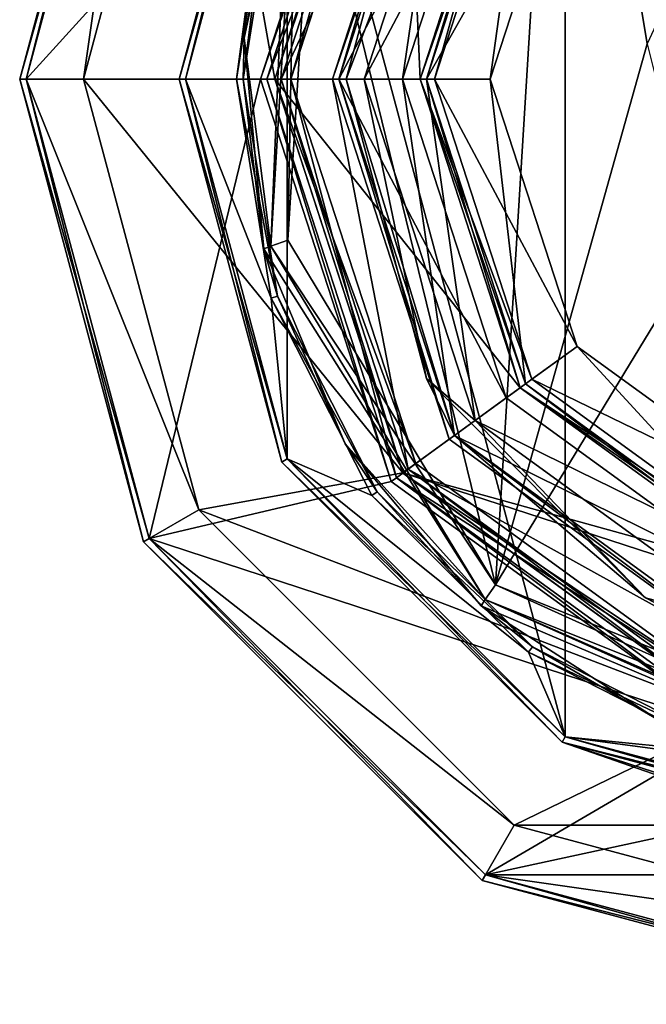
# Model space of a CAD drawing. Header units: millimetres. Extents: x -78 to 78, y -78 to 349.
# Tile 42 of 54: x -29 to -9, y 291 to 322. Entities that reach past the tile are written whole.
import ezdxf

# ---------------------------------------------------------------- set-up
doc = ezdxf.new("R2010")
doc.units = ezdxf.units.MM
doc.header["$LTSCALE"] = 65.185185
for name, color, linetype in [('105', 7, 'CONTINUOUS'), ('106', 7, 'CONTINUOUS'), ('107', 7, 'CONTINUOUS'), ('108', 7, 'CONTINUOUS'), ('109', 7, 'CONTINUOUS'), ('110', 7, 'CONTINUOUS'), ('111', 7, 'CONTINUOUS'), ('112', 7, 'CONTINUOUS'), ('113', 7, 'CONTINUOUS'), ('114', 7, 'CONTINUOUS'), ('115', 7, 'CONTINUOUS'), ('116', 7, 'CONTINUOUS'), ('117', 7, 'CONTINUOUS'), ('118', 7, 'CONTINUOUS'), ('119', 7, 'CONTINUOUS'), ('120', 7, 'CONTINUOUS'), ('121', 7, 'CONTINUOUS'), ('122', 7, 'CONTINUOUS'), ('123', 7, 'CONTINUOUS'), ('124', 7, 'CONTINUOUS'), ('125', 7, 'CONTINUOUS'), ('126', 7, 'CONTINUOUS'), ('127', 7, 'CONTINUOUS'), ('128', 7, 'CONTINUOUS'), ('129', 7, 'CONTINUOUS'), ('130', 7, 'CONTINUOUS'), ('131', 7, 'CONTINUOUS'), ('132', 7, 'CONTINUOUS'), ('133', 7, 'CONTINUOUS'), ('134', 7, 'CONTINUOUS'), ('135', 7, 'CONTINUOUS'), ('136', 7, 'CONTINUOUS'), ('137', 7, 'CONTINUOUS'), ('138', 7, 'CONTINUOUS'), ('139', 7, 'CONTINUOUS'), ('140', 7, 'CONTINUOUS'), ('141', 7, 'CONTINUOUS'), ('142', 7, 'CONTINUOUS'), ('143', 7, 'CONTINUOUS'), ('144', 7, 'CONTINUOUS'), ('145', 7, 'CONTINUOUS'), ('146', 7, 'CONTINUOUS'), ('147', 7, 'CONTINUOUS'), ('148', 7, 'CONTINUOUS'), ('149', 7, 'CONTINUOUS'), ('150', 7, 'CONTINUOUS'), ('151', 7, 'CONTINUOUS'), ('410', 7, 'CONTINUOUS'), ('411', 7, 'CONTINUOUS'), ('412', 7, 'CONTINUOUS'), ('413', 7, 'CONTINUOUS'), ('414', 7, 'CONTINUOUS'), ('415', 7, 'CONTINUOUS'), ('420', 7, 'CONTINUOUS'), ('421', 7, 'CONTINUOUS'), ('422', 7, 'CONTINUOUS'), ('423', 7, 'CONTINUOUS'), ('433', 7, 'CONTINUOUS'), ('436', 7, 'CONTINUOUS'), ('438', 7, 'CONTINUOUS'), ('439', 7, 'CONTINUOUS'), ('445', 7, 'CONTINUOUS')]:
    doc.layers.add(name, color=color, linetype=linetype)

msp = doc.modelspace()

# ---------------------------------------------------------------- linework, layer by layer
at = {"layer": '105', "linetype": 'CONTINUOUS'}
for points in [[(-28.8, 320), (-24.942, 334.4), (-27, 320), (-28.8, 320)], [(-27, 320), (-24.942, 334.4), (-23.383, 333.5), (-27, 320)], [(-24.942, 305.6), (-28.8, 320), (-23.383, 306.5), (-24.942, 305.6)], [(-28.8, 320), (-27, 320), (-23.383, 306.5), (-28.8, 320)], [(-13.5, 296.617), (-24.942, 305.6), (-23.383, 306.5), (-13.5, 296.617)], [(-14.4, 295.058), (-24.942, 305.6), (-13.5, 296.617), (-14.4, 295.058)], [(0, 293), (-14.4, 295.058), (-13.5, 296.617), (0, 293)], [(0, 291.2), (-14.4, 295.058), (0, 293), (0, 291.2)]]:
    msp.add_3dface(points, dxfattribs=at)
at = {"layer": '106', "linetype": 'CONTINUOUS'}
for points in [[(-23.383, 306.5), (-27, 320), (-23.383, 306.5, 1), (-23.383, 306.5)], [(-23.383, 306.5, 1), (-27, 320), (-27, 320, 1), (-23.383, 306.5, 1)], [(-13.5, 296.617), (-23.383, 306.5), (-13.5, 296.617, 1), (-13.5, 296.617)], [(-13.5, 296.617, 1), (-23.383, 306.5), (-23.383, 306.5, 1), (-13.5, 296.617, 1)], [(0, 293), (-13.5, 296.617), (0, 293, 1), (0, 293)], [(0, 293, 1), (-13.5, 296.617), (-13.5, 296.617, 1), (0, 293, 1)]]:
    msp.add_3dface(points, dxfattribs=at)
at = {"layer": '107', "linetype": 'CONTINUOUS'}
for points in [[(-27, 320, 1), (-23.383, 333.5, 1), (-21, 320, 1), (-27, 320, 1)], [(-21, 320, 1), (-23.383, 333.5, 1), (-16.989, 332.343, 1), (-21, 320, 1)], [(-23.383, 306.5, 1), (-27, 320, 1), (-16.989, 307.657, 1), (-23.383, 306.5, 1)], [(-27, 320, 1), (-21, 320, 1), (-16.989, 307.657, 1), (-27, 320, 1)], [(-6.489, 300.028, 1), (-23.383, 306.5, 1), (-16.989, 307.657, 1), (-6.489, 300.028, 1)], [(-13.5, 296.617, 1), (-23.383, 306.5, 1), (-6.489, 300.028, 1), (-13.5, 296.617, 1)], [(13.5, 296.617, 1), (-13.5, 296.617, 1), (-6.489, 300.028, 1), (13.5, 296.617, 1)], [(13.5, 296.617, 1), (0, 293, 1), (-13.5, 296.617, 1), (13.5, 296.617, 1)]]:
    msp.add_3dface(points, dxfattribs=at)
at = {"layer": '108', "linetype": 'CONTINUOUS'}
for points in [[(-16.989, 307.657, 1), (-21, 320, 1), (-16.989, 307.657), (-16.989, 307.657, 1)], [(-16.989, 307.657), (-21, 320, 1), (-21, 320), (-16.989, 307.657)], [(-6.489, 300.028, 1), (-16.989, 307.657, 1), (-6.489, 300.028), (-6.489, 300.028, 1)], [(-6.489, 300.028), (-16.989, 307.657, 1), (-16.989, 307.657), (-6.489, 300.028)]]:
    msp.add_3dface(points, dxfattribs=at)
at = {"layer": '109', "linetype": 'CONTINUOUS'}
for points in [[(-21, 320), (-16.989, 332.343), (-16.45, 320), (-21, 320)], [(-16.45, 320), (-16.989, 332.343), (-13.308, 329.669), (-16.45, 320)], [(-16.989, 307.657), (-21, 320), (-13.308, 310.331), (-16.989, 307.657)], [(-13.308, 310.331), (-21, 320), (-16.45, 320), (-13.308, 310.331)], [(-5.083, 304.355), (-16.989, 307.657), (-13.308, 310.331), (-5.083, 304.355)], [(6.489, 300.028), (-6.489, 300.028), (-16.989, 307.657), (6.489, 300.028)], [(6.489, 300.028), (-16.989, 307.657), (-5.083, 304.355), (6.489, 300.028)]]:
    msp.add_3dface(points, dxfattribs=at)
at = {"layer": '110', "linetype": 'CONTINUOUS'}
for points in [[(-16.25, 320, 2.3), (-13.147, 310.448, 2.3), (-16.25, 320, 0.2), (-16.25, 320, 2.3)], [(-16.25, 320, 0.2), (-13.147, 310.448, 2.3), (-13.147, 310.448, 0.2), (-16.25, 320, 0.2)], [(-13.147, 310.448, 2.3), (-5.022, 304.545, 2.3), (-13.147, 310.448, 0.2), (-13.147, 310.448, 2.3)], [(-13.147, 310.448, 0.2), (-5.022, 304.545, 2.3), (-5.022, 304.545, 0.2), (-13.147, 310.448, 0.2)]]:
    msp.add_3dface(points, dxfattribs=at)
at = {"layer": '111', "linetype": 'CONTINUOUS'}
for points in [[(-17.192, 332.49, 2.5), (-21.25, 320, 2.5), (-16.585, 332.05, 2.5), (-17.192, 332.49, 2.5)], [(-16.585, 332.05, 2.5), (-21.25, 320, 2.5), (-20.5, 320, 2.5), (-16.585, 332.05, 2.5)], [(-21.25, 320, 2.5), (-17.192, 307.51, 2.5), (-20.5, 320, 2.5), (-21.25, 320, 2.5)], [(-20.5, 320, 2.5), (-17.192, 307.51, 2.5), (-16.585, 307.95, 2.5), (-20.5, 320, 2.5)], [(-16.585, 307.95, 2.5), (-17.192, 307.51, 2.5), (-6.335, 300.503, 2.5), (-16.585, 307.95, 2.5)], [(-17.192, 307.51, 2.5), (-6.567, 299.79, 2.5), (-6.335, 300.503, 2.5), (-17.192, 307.51, 2.5)]]:
    msp.add_3dface(points, dxfattribs=at)
at = {"layer": '112', "linetype": 'CONTINUOUS'}
for points in [[(-17.192, 307.51, 2.5), (-21.25, 320, 2.5), (-17.192, 307.51, 4.8), (-17.192, 307.51, 2.5)], [(-17.192, 307.51, 4.8), (-21.25, 320, 2.5), (-21.25, 320, 4.8), (-17.192, 307.51, 4.8)], [(-6.567, 299.79, 2.5), (-17.192, 307.51, 2.5), (-6.567, 299.79, 4.8), (-6.567, 299.79, 2.5)], [(-6.567, 299.79, 4.8), (-17.192, 307.51, 2.5), (-17.192, 307.51, 4.8), (-6.567, 299.79, 4.8)]]:
    msp.add_3dface(points, dxfattribs=at)
at = {"layer": '113', "linetype": 'CONTINUOUS'}
for points in [[(-24.942, 334.4, 5), (-28.8, 320, 5), (-17.353, 332.608, 5), (-24.942, 334.4, 5)], [(-17.353, 332.608, 5), (-28.8, 320, 5), (-21.45, 320, 5), (-17.353, 332.608, 5)], [(-28.8, 320, 5), (-24.942, 305.6, 5), (-21.45, 320, 5), (-28.8, 320, 5)], [(-21.45, 320, 5), (-24.942, 305.6, 5), (-17.353, 307.392, 5), (-21.45, 320, 5)], [(-17.353, 307.392, 5), (-24.942, 305.6, 5), (-6.628, 299.6, 5), (-17.353, 307.392, 5)], [(-24.942, 305.6, 5), (-14.4, 295.058, 5), (-6.628, 299.6, 5), (-24.942, 305.6, 5)], [(-14.4, 295.058, 5), (14.4, 295.058, 5), (6.628, 299.6, 5), (-14.4, 295.058, 5)], [(-6.628, 299.6, 5), (-14.4, 295.058, 5), (6.628, 299.6, 5), (-6.628, 299.6, 5)], [(0, 291.2, 5), (14.4, 295.058, 5), (-14.4, 295.058, 5), (0, 291.2, 5)]]:
    msp.add_3dface(points, dxfattribs=at)
at = {"layer": '114', "linetype": 'CONTINUOUS'}
for points in [[(-29, 320, 0.2), (-25.115, 305.5, 0.2), (-29, 320, 4.8), (-29, 320, 0.2)], [(-29, 320, 4.8), (-25.115, 305.5, 0.2), (-25.115, 305.5, 4.8), (-29, 320, 4.8)], [(-25.115, 305.5, 0.2), (-14.5, 294.885, 0.2), (-25.115, 305.5, 4.8), (-25.115, 305.5, 0.2)], [(-25.115, 305.5, 4.8), (-14.5, 294.885, 0.2), (-14.5, 294.885, 4.8), (-25.115, 305.5, 4.8)], [(-14.5, 294.885, 0.2), (0, 291, 0.2), (-14.5, 294.885, 4.8), (-14.5, 294.885, 0.2)], [(-14.5, 294.885, 4.8), (0, 291, 0.2), (0, 291, 4.8), (-14.5, 294.885, 4.8)]]:
    msp.add_3dface(points, dxfattribs=at)
at = {"layer": '115', "linetype": 'CONTINUOUS'}
for points in [[(-27, 320), (-23.383, 333.5), (-27, 320, 1), (-27, 320)], [(-27, 320, 1), (-23.383, 333.5), (-23.383, 333.5, 1), (-27, 320, 1)]]:
    msp.add_3dface(points, dxfattribs=at)
at = {"layer": '116', "linetype": 'CONTINUOUS'}
for points in [[(-21, 320, 1), (-16.989, 332.343, 1), (-21, 320), (-21, 320, 1)], [(-21, 320), (-16.989, 332.343, 1), (-16.989, 332.343), (-21, 320)]]:
    msp.add_3dface(points, dxfattribs=at)
at = {"layer": '117', "linetype": 'CONTINUOUS'}
for points in [[(-16.25, 320, 2.3), (-16.25, 320, 0.2), (-13.147, 329.552, 0.2), (-16.25, 320, 2.3)], [(-13.147, 329.552, 2.3), (-16.25, 320, 2.3), (-13.147, 329.552, 0.2), (-13.147, 329.552, 2.3)]]:
    msp.add_3dface(points, dxfattribs=at)
at = {"layer": '118', "linetype": 'CONTINUOUS'}
for points in [[(-21.25, 320, 2.5), (-17.192, 332.49, 2.5), (-21.25, 320, 4.8), (-21.25, 320, 2.5)], [(-21.25, 320, 4.8), (-17.192, 332.49, 2.5), (-17.192, 332.49, 4.8), (-21.25, 320, 4.8)]]:
    msp.add_3dface(points, dxfattribs=at)
at = {"layer": '119', "linetype": 'CONTINUOUS'}
for points in [[(-29, 320, 0.2), (-29, 320, 4.8), (-25.115, 334.5, 4.8), (-29, 320, 0.2)], [(-25.115, 334.5, 0.2), (-29, 320, 0.2), (-25.115, 334.5, 4.8), (-25.115, 334.5, 0.2)]]:
    msp.add_3dface(points, dxfattribs=at)
at = {"layer": '120', "linetype": 'CONTINUOUS'}
for points in [[(-29, 320, 4.8), (-24.942, 334.4, 5), (-25.115, 334.5, 4.8), (-29, 320, 4.8)], [(-28.8, 320, 5), (-24.942, 334.4, 5), (-29, 320, 4.8), (-28.8, 320, 5)]]:
    msp.add_3dface(points, dxfattribs=at)
at = {"layer": '121', "linetype": 'CONTINUOUS'}
for points in [[(-28.8, 320, 5), (-29, 320, 4.8), (-25.115, 305.5, 4.8), (-28.8, 320, 5)], [(-24.942, 305.6, 5), (-28.8, 320, 5), (-25.115, 305.5, 4.8), (-24.942, 305.6, 5)], [(-24.942, 305.6, 5), (-25.115, 305.5, 4.8), (-14.5, 294.885, 4.8), (-24.942, 305.6, 5)], [(-14.4, 295.058, 5), (-24.942, 305.6, 5), (-14.5, 294.885, 4.8), (-14.4, 295.058, 5)], [(-14.4, 295.058, 5), (-14.5, 294.885, 4.8), (0, 291, 4.8), (-14.4, 295.058, 5)], [(0, 291.2, 5), (-14.4, 295.058, 5), (0, 291, 4.8), (0, 291.2, 5)]]:
    msp.add_3dface(points, dxfattribs=at)
at = {"layer": '122', "linetype": 'CONTINUOUS'}
for points in [[(-17.353, 332.608, 5), (-21.45, 320, 5), (-17.192, 332.49, 4.8), (-17.353, 332.608, 5)], [(-21.45, 320, 5), (-21.25, 320, 4.8), (-17.192, 332.49, 4.8), (-21.45, 320, 5)]]:
    msp.add_3dface(points, dxfattribs=at)
at = {"layer": '123', "linetype": 'CONTINUOUS'}
for points in [[(-21.25, 320, 4.8), (-21.45, 320, 5), (-17.353, 307.392, 5), (-21.25, 320, 4.8)], [(-17.192, 307.51, 4.8), (-21.25, 320, 4.8), (-17.353, 307.392, 5), (-17.192, 307.51, 4.8)], [(-17.192, 307.51, 4.8), (-17.353, 307.392, 5), (-6.628, 299.6, 5), (-17.192, 307.51, 4.8)], [(-6.567, 299.79, 4.8), (-17.192, 307.51, 4.8), (-6.628, 299.6, 5), (-6.567, 299.79, 4.8)]]:
    msp.add_3dface(points, dxfattribs=at)
at = {"layer": '124', "linetype": 'CONTINUOUS'}
for points in [[(-16.45, 320, 2.5), (-13.147, 329.552, 2.3), (-13.308, 329.669, 2.5), (-16.45, 320, 2.5)], [(-16.25, 320, 2.3), (-13.147, 329.552, 2.3), (-16.45, 320, 2.5), (-16.25, 320, 2.3)]]:
    msp.add_3dface(points, dxfattribs=at)
at = {"layer": '125', "linetype": 'CONTINUOUS'}
for points in [[(-16.25, 320, 2.3), (-16.45, 320, 2.5), (-13.308, 310.331, 2.5), (-16.25, 320, 2.3)], [(-13.147, 310.448, 2.3), (-16.25, 320, 2.3), (-13.308, 310.331, 2.5), (-13.147, 310.448, 2.3)], [(-5.083, 304.355, 2.5), (-13.147, 310.448, 2.3), (-13.308, 310.331, 2.5), (-5.083, 304.355, 2.5)], [(-5.022, 304.545, 2.3), (-13.147, 310.448, 2.3), (-5.083, 304.355, 2.5), (-5.022, 304.545, 2.3)]]:
    msp.add_3dface(points, dxfattribs=at)
at = {"layer": '126', "linetype": 'CONTINUOUS'}
for points in [[(-16.45, 320), (-13.308, 329.669), (-16.25, 320, 0.2), (-16.45, 320)], [(-16.25, 320, 0.2), (-13.308, 329.669), (-13.147, 329.552, 0.2), (-16.25, 320, 0.2)]]:
    msp.add_3dface(points, dxfattribs=at)
at = {"layer": '127', "linetype": 'CONTINUOUS'}
for points in [[(-13.308, 310.331), (-16.45, 320), (-13.147, 310.448, 0.2), (-13.308, 310.331)], [(-16.45, 320), (-16.25, 320, 0.2), (-13.147, 310.448, 0.2), (-16.45, 320)], [(-13.308, 310.331), (-13.147, 310.448, 0.2), (-5.022, 304.545, 0.2), (-13.308, 310.331)], [(-5.083, 304.355), (-13.308, 310.331), (-5.022, 304.545, 0.2), (-5.083, 304.355)]]:
    msp.add_3dface(points, dxfattribs=at)
at = {"layer": '128', "linetype": 'CONTINUOUS'}
for points in [[(-28.8, 320), (-29, 320, 0.2), (-25.115, 334.5, 0.2), (-28.8, 320)], [(-24.942, 334.4), (-28.8, 320), (-25.115, 334.5, 0.2), (-24.942, 334.4)]]:
    msp.add_3dface(points, dxfattribs=at)
at = {"layer": '129', "linetype": 'CONTINUOUS'}
for points in [[(-28.8, 320), (-24.942, 305.6), (-29, 320, 0.2), (-28.8, 320)], [(-24.942, 305.6), (-25.115, 305.5, 0.2), (-29, 320, 0.2), (-24.942, 305.6)], [(-24.942, 305.6), (-14.4, 295.058), (-25.115, 305.5, 0.2), (-24.942, 305.6)], [(-14.4, 295.058), (-14.5, 294.885, 0.2), (-25.115, 305.5, 0.2), (-14.4, 295.058)], [(-14.4, 295.058), (0, 291.2), (-14.5, 294.885, 0.2), (-14.4, 295.058)], [(0, 291.2), (0, 291, 0.2), (-14.5, 294.885, 0.2), (0, 291.2)]]:
    msp.add_3dface(points, dxfattribs=at)
at = {"layer": '130', "linetype": 'CONTINUOUS'}
for points in [[(-21, 320, 37.3), (-21, 320, 3), (-16.989, 307.656, 3), (-21, 320, 37.3)], [(-16.989, 307.656, 37.3), (-21, 320, 37.3), (-16.989, 307.656, 3), (-16.989, 307.656, 37.3)], [(-6.489, 300.028, 37.3), (-16.989, 307.656, 37.3), (-6.489, 300.028, 3), (-6.489, 300.028, 37.3)], [(-6.489, 300.028, 3), (-16.989, 307.656, 37.3), (-16.989, 307.656, 3), (-6.489, 300.028, 3)]]:
    msp.add_3dface(points, dxfattribs=at)
at = {"layer": '131', "linetype": 'CONTINUOUS'}
for points in [[(-16.828, 332.226, 37.5), (-20.8, 320, 37.5), (-15.533, 331.285, 37.5), (-16.828, 332.226, 37.5)], [(-15.533, 331.285, 37.5), (-20.8, 320, 37.5), (-19.2, 320, 37.5), (-15.533, 331.285, 37.5)], [(-20.8, 320, 37.5), (-16.828, 307.774, 37.5), (-19.2, 320, 37.5), (-20.8, 320, 37.5)], [(-19.2, 320, 37.5), (-16.828, 307.774, 37.5), (-15.533, 308.715, 37.5), (-19.2, 320, 37.5)], [(-15.533, 308.715, 37.5), (-16.828, 307.774, 37.5), (-5.933, 301.74, 37.5), (-15.533, 308.715, 37.5)], [(-16.828, 307.774, 37.5), (-6.428, 300.218, 37.5), (-5.933, 301.74, 37.5), (-16.828, 307.774, 37.5)]]:
    msp.add_3dface(points, dxfattribs=at)
at = {"layer": '132', "linetype": 'CONTINUOUS'}
for points in [[(-21, 320, 3), (-21, 320, 37.3), (-16.989, 332.344, 37.3), (-21, 320, 3)], [(-21, 320, 3), (-16.989, 332.344, 37.3), (-16.989, 332.344, 3), (-21, 320, 3)]]:
    msp.add_3dface(points, dxfattribs=at)
at = {"layer": '133', "linetype": 'CONTINUOUS'}
for points in [[(-16.45, 320, 2.5), (-13.308, 329.669, 2.5), (-16, 320, 2.5), (-16.45, 320, 2.5)], [(-16, 320, 2.5), (-13.308, 329.669, 2.5), (-12.944, 329.405, 2.5), (-16, 320, 2.5)], [(-13.308, 310.331, 2.5), (-16.45, 320, 2.5), (-12.944, 310.595, 2.5), (-13.308, 310.331, 2.5)], [(-16.45, 320, 2.5), (-16, 320, 2.5), (-12.944, 310.595, 2.5), (-16.45, 320, 2.5)], [(-4.944, 304.783, 2.5), (-13.308, 310.331, 2.5), (-12.944, 310.595, 2.5), (-4.944, 304.783, 2.5)], [(-5.083, 304.355, 2.5), (-13.308, 310.331, 2.5), (-4.944, 304.783, 2.5), (-5.083, 304.355, 2.5)]]:
    msp.add_3dface(points, dxfattribs=at)
at = {"layer": '134', "linetype": 'CONTINUOUS'}
for points in [[(-12.944, 310.595, 2.5), (-16, 320, 2.5), (-12.944, 310.595), (-12.944, 310.595, 2.5)], [(-16, 320, 2.5), (-16, 320), (-12.944, 310.595), (-16, 320, 2.5)], [(-4.944, 304.783, 2.5), (-12.944, 310.595, 2.5), (-4.944, 304.783), (-4.944, 304.783, 2.5)], [(-4.944, 304.783), (-12.944, 310.595, 2.5), (-12.944, 310.595), (-4.944, 304.783)]]:
    msp.add_3dface(points, dxfattribs=at)
at = {"layer": '135', "linetype": 'CONTINUOUS'}
for points in [[(-16, 320, 2.5), (-12.944, 329.405, 2.5), (-16, 320), (-16, 320, 2.5)], [(-16, 320), (-12.944, 329.405, 2.5), (-12.944, 329.405), (-16, 320)]]:
    msp.add_3dface(points, dxfattribs=at)
at = {"layer": '136', "linetype": 'CONTINUOUS'}
for points in [[(-11.528, 311.624), (-14.25, 320), (-11.528, 311.624, 4), (-11.528, 311.624)], [(-11.528, 311.624, 4), (-14.25, 320), (-14.25, 320, 4), (-11.528, 311.624, 4)], [(-4.403, 306.447), (-11.528, 311.624), (-4.403, 306.447, 4), (-4.403, 306.447)], [(-4.403, 306.447, 4), (-11.528, 311.624), (-11.528, 311.624, 4), (-4.403, 306.447, 4)]]:
    msp.add_3dface(points, dxfattribs=at)
at = {"layer": '137', "linetype": 'CONTINUOUS'}
for points in [[(-14.25, 320, 4), (-14.25, 320), (-11.528, 328.376), (-14.25, 320, 4)], [(-14.25, 320, 4), (-11.528, 328.376), (-11.528, 328.376, 4), (-14.25, 320, 4)]]:
    msp.add_3dface(points, dxfattribs=at)
at = {"layer": '138', "linetype": 'CONTINUOUS'}
for points in [[(-19, 320, 6.8), (-19, 320, 37.3), (-15.371, 308.832, 37.3), (-19, 320, 6.8)], [(-15.371, 308.832, 6.8), (-19, 320, 6.8), (-15.371, 308.832, 37.3), (-15.371, 308.832, 6.8)], [(-5.871, 301.93, 6.8), (-15.371, 308.832, 6.8), (-5.871, 301.93, 37.3), (-5.871, 301.93, 6.8)], [(-5.871, 301.93, 37.3), (-15.371, 308.832, 6.8), (-15.371, 308.832, 37.3), (-5.871, 301.93, 37.3)]]:
    msp.add_3dface(points, dxfattribs=at)
at = {"layer": '139', "linetype": 'CONTINUOUS'}
for points in [[(-14.725, 330.697, 6), (-18.2, 320, 6), (-13.147, 329.552, 6), (-14.725, 330.697, 6)], [(-18.2, 320, 6), (-16.25, 320, 6), (-13.147, 329.552, 6), (-18.2, 320, 6)], [(-18.2, 320, 6), (-14.725, 309.303, 6), (-16.25, 320, 6), (-18.2, 320, 6)], [(-16.25, 320, 6), (-14.725, 309.303, 6), (-13.147, 310.448, 6), (-16.25, 320, 6)], [(-13.147, 310.448, 6), (-14.725, 309.303, 6), (-5.022, 304.545, 6), (-13.147, 310.448, 6)], [(-14.725, 309.303, 6), (-5.624, 302.691, 6), (-5.022, 304.545, 6), (-14.725, 309.303, 6)]]:
    msp.add_3dface(points, dxfattribs=at)
at = {"layer": '140', "linetype": 'CONTINUOUS'}
for points in [[(-19, 320, 37.3), (-19, 320, 6.8), (-15.371, 331.168, 6.8), (-19, 320, 37.3)], [(-19, 320, 37.3), (-15.371, 331.168, 6.8), (-15.371, 331.168, 37.3), (-19, 320, 37.3)]]:
    msp.add_3dface(points, dxfattribs=at)
at = {"layer": '141', "linetype": 'CONTINUOUS'}
for points in [[(-19, 320, 6.8), (-15.371, 308.832, 6.8), (-18.766, 320, 6.234), (-19, 320, 6.8)], [(-15.371, 308.832, 6.8), (-16.252, 310.617, 6.234), (-18.766, 320, 6.234), (-15.371, 308.832, 6.8)], [(-16.252, 310.617, 6.234), (-18.2, 320, 6), (-18.766, 320, 6.234), (-16.252, 310.617, 6.234)], [(-14.725, 309.303, 6), (-18.2, 320, 6), (-16.252, 310.617, 6.234), (-14.725, 309.303, 6)], [(-15.371, 308.832, 6.8), (-9.383, 303.748, 6.234), (-16.252, 310.617, 6.234), (-15.371, 308.832, 6.8)], [(-9.383, 303.748, 6.234), (-14.725, 309.303, 6), (-16.252, 310.617, 6.234), (-9.383, 303.748, 6.234)], [(-5.624, 302.691, 6), (-14.725, 309.303, 6), (-9.383, 303.748, 6.234), (-5.624, 302.691, 6)], [(-15.371, 308.832, 6.8), (-5.871, 301.93, 6.8), (-9.383, 303.748, 6.234), (-15.371, 308.832, 6.8)], [(-5.871, 301.93, 6.8), (0, 301.234, 6.234), (-9.383, 303.748, 6.234), (-5.871, 301.93, 6.8)], [(0, 301.234, 6.234), (-5.624, 302.691, 6), (-9.383, 303.748, 6.234), (0, 301.234, 6.234)]]:
    msp.add_3dface(points, dxfattribs=at)
at = {"layer": '142', "linetype": 'CONTINUOUS'}
for points in [[(-15.371, 331.168, 6.8), (-19, 320, 6.8), (-16.252, 329.383, 6.234), (-15.371, 331.168, 6.8)], [(-18.2, 320, 6), (-14.725, 330.697, 6), (-18.766, 320, 6.234), (-18.2, 320, 6)], [(-18.766, 320, 6.234), (-14.725, 330.697, 6), (-16.252, 329.383, 6.234), (-18.766, 320, 6.234)], [(-19, 320, 6.8), (-18.766, 320, 6.234), (-16.252, 329.383, 6.234), (-19, 320, 6.8)]]:
    msp.add_3dface(points, dxfattribs=at)
at = {"layer": '143', "linetype": 'CONTINUOUS'}
for points in [[(-21, 320, 37.3), (-16.989, 307.656, 37.3), (-20.8, 320, 37.5), (-21, 320, 37.3)], [(-16.989, 307.656, 37.3), (-16.828, 307.774, 37.5), (-20.8, 320, 37.5), (-16.989, 307.656, 37.3)], [(-16.989, 307.656, 37.3), (-6.489, 300.028, 37.3), (-16.828, 307.774, 37.5), (-16.989, 307.656, 37.3)], [(-6.489, 300.028, 37.3), (-6.428, 300.218, 37.5), (-16.828, 307.774, 37.5), (-6.489, 300.028, 37.3)]]:
    msp.add_3dface(points, dxfattribs=at)
at = {"layer": '144', "linetype": 'CONTINUOUS'}
for points in [[(-21, 320, 37.3), (-16.828, 332.226, 37.5), (-16.989, 332.344, 37.3), (-21, 320, 37.3)], [(-21, 320, 37.3), (-20.8, 320, 37.5), (-16.828, 332.226, 37.5), (-21, 320, 37.3)]]:
    msp.add_3dface(points, dxfattribs=at)
at = {"layer": '145', "linetype": 'CONTINUOUS'}
for points in [[(-19.2, 320, 37.5), (-15.533, 308.715, 37.5), (-19, 320, 37.3), (-19.2, 320, 37.5)], [(-19, 320, 37.3), (-15.533, 308.715, 37.5), (-15.371, 308.832, 37.3), (-19, 320, 37.3)], [(-15.533, 308.715, 37.5), (-5.933, 301.74, 37.5), (-15.371, 308.832, 37.3), (-15.533, 308.715, 37.5)], [(-5.933, 301.74, 37.5), (-5.871, 301.93, 37.3), (-15.371, 308.832, 37.3), (-5.933, 301.74, 37.5)]]:
    msp.add_3dface(points, dxfattribs=at)
at = {"layer": '146', "linetype": 'CONTINUOUS'}
for points in [[(-15.533, 331.285, 37.5), (-19.2, 320, 37.5), (-15.371, 331.168, 37.3), (-15.533, 331.285, 37.5)], [(-19.2, 320, 37.5), (-19, 320, 37.3), (-15.371, 331.168, 37.3), (-19.2, 320, 37.5)]]:
    msp.add_3dface(points, dxfattribs=at)
at = {"layer": '147', "linetype": 'CONTINUOUS'}
for points in [[(-20.5, 320, 2.5), (-21, 320, 3), (-16.989, 332.344, 3), (-20.5, 320, 2.5)], [(-16.585, 332.05, 2.5), (-20.5, 320, 2.5), (-16.989, 332.344, 3), (-16.585, 332.05, 2.5)]]:
    msp.add_3dface(points, dxfattribs=at)
at = {"layer": '148', "linetype": 'CONTINUOUS'}
for points in [[(-20.5, 320, 2.5), (-16.585, 307.95, 2.5), (-21, 320, 3), (-20.5, 320, 2.5)], [(-21, 320, 3), (-16.585, 307.95, 2.5), (-16.989, 307.656, 3), (-21, 320, 3)], [(-16.585, 307.95, 2.5), (-6.335, 300.503, 2.5), (-16.989, 307.656, 3), (-16.585, 307.95, 2.5)], [(-6.335, 300.503, 2.5), (-6.489, 300.028, 3), (-16.989, 307.656, 3), (-6.335, 300.503, 2.5)]]:
    msp.add_3dface(points, dxfattribs=at)
at = {"layer": '149', "linetype": 'CONTINUOUS'}
for points in [[(-16.25, 320, 6), (-11.528, 328.376, 4), (-13.147, 329.552, 6), (-16.25, 320, 6)], [(-14.25, 320, 4), (-11.528, 328.376, 4), (-16.25, 320, 6), (-14.25, 320, 4)]]:
    msp.add_3dface(points, dxfattribs=at)
at = {"layer": '150', "linetype": 'CONTINUOUS'}
for points in [[(-14.25, 320, 4), (-16.25, 320, 6), (-13.147, 310.448, 6), (-14.25, 320, 4)], [(-11.528, 311.624, 4), (-14.25, 320, 4), (-13.147, 310.448, 6), (-11.528, 311.624, 4)], [(-11.528, 311.624, 4), (-13.147, 310.448, 6), (-5.022, 304.545, 6), (-11.528, 311.624, 4)], [(-4.403, 306.447, 4), (-11.528, 311.624, 4), (-5.022, 304.545, 6), (-4.403, 306.447, 4)]]:
    msp.add_3dface(points, dxfattribs=at)
at = {"layer": '151', "linetype": 'CONTINUOUS'}
for points in [[(-16, 320), (-12.944, 329.405), (-14.25, 320), (-16, 320)], [(-14.25, 320), (-12.944, 329.405), (-11.528, 328.376), (-14.25, 320)], [(-12.944, 310.595), (-16, 320), (-11.528, 311.624), (-12.944, 310.595)], [(-16, 320), (-14.25, 320), (-11.528, 311.624), (-16, 320)], [(-12.944, 310.595), (-11.528, 311.624), (-4.403, 306.447), (-12.944, 310.595)], [(-4.944, 304.783), (-12.944, 310.595), (-4.403, 306.447), (-4.944, 304.783)]]:
    msp.add_3dface(points, dxfattribs=at)
at = {"layer": '410', "linetype": 'CONTINUOUS'}
for points in [[(-17, 320, 4), (-17, 320, 2.5), (-13.753, 310.008, 2.5), (-17, 320, 4)], [(-13.753, 310.008, 4), (-17, 320, 4), (-13.753, 310.008, 2.5), (-13.753, 310.008, 4)], [(-5.253, 303.832, 4), (-13.753, 310.008, 4), (-5.253, 303.832, 2.5), (-5.253, 303.832, 4)], [(-5.253, 303.832, 2.5), (-13.753, 310.008, 4), (-13.753, 310.008, 2.5), (-5.253, 303.832, 2.5)]]:
    msp.add_3dface(points, dxfattribs=at)
at = {"layer": '411', "linetype": 'CONTINUOUS'}
for points in [[(-17, 320, 4), (-19, 320, 4), (-15.371, 331.168, 4), (-17, 320, 4)], [(-17, 320, 4), (-15.371, 331.168, 4), (-13.753, 329.992, 4), (-17, 320, 4)], [(-17, 320, 4), (-13.753, 310.008, 4), (-19, 320, 4), (-17, 320, 4)], [(-19, 320, 4), (-13.753, 310.008, 4), (-15.371, 308.832, 4), (-19, 320, 4)], [(-13.753, 310.008, 4), (-5.253, 303.832, 4), (-15.371, 308.832, 4), (-13.753, 310.008, 4)], [(-15.371, 308.832, 4), (-5.253, 303.832, 4), (-5.871, 301.93, 4), (-15.371, 308.832, 4)]]:
    msp.add_3dface(points, dxfattribs=at)
at = {"layer": '412', "linetype": 'CONTINUOUS'}
for points in [[(-19, 320, 4), (-15.371, 308.832, 4), (-19, 320, 2.5), (-19, 320, 4)], [(-19, 320, 2.5), (-15.371, 308.832, 4), (-15.371, 308.832, 2.5), (-19, 320, 2.5)], [(-15.371, 308.832, 4), (-5.871, 301.93, 4), (-15.371, 308.832, 2.5), (-15.371, 308.832, 4)], [(-15.371, 308.832, 2.5), (-5.871, 301.93, 4), (-5.871, 301.93, 2.5), (-15.371, 308.832, 2.5)]]:
    msp.add_3dface(points, dxfattribs=at)
at = {"layer": '413', "linetype": 'CONTINUOUS'}
for points in [[(-17, 320, 2.5), (-17, 320, 4), (-13.753, 329.992, 4), (-17, 320, 2.5)], [(-17, 320, 2.5), (-13.753, 329.992, 4), (-13.753, 329.992, 2.5), (-17, 320, 2.5)]]:
    msp.add_3dface(points, dxfattribs=at)
at = {"layer": '414', "linetype": 'CONTINUOUS'}
for points in [[(-15.371, 331.168, 4), (-19, 320, 4), (-15.371, 331.168, 2.5), (-15.371, 331.168, 4)], [(-19, 320, 4), (-19, 320, 2.5), (-15.371, 331.168, 2.5), (-19, 320, 4)]]:
    msp.add_3dface(points, dxfattribs=at)
at = {"layer": '415', "linetype": 'CONTINUOUS'}
for points in [[(-19, 320, 2.5), (-13.753, 329.992, 2.5), (-15.371, 331.168, 2.5), (-19, 320, 2.5)], [(-19, 320, 2.5), (-17, 320, 2.5), (-13.753, 329.992, 2.5), (-19, 320, 2.5)], [(-17, 320, 2.5), (-19, 320, 2.5), (-15.371, 308.832, 2.5), (-17, 320, 2.5)], [(-13.753, 310.008, 2.5), (-17, 320, 2.5), (-15.371, 308.832, 2.5), (-13.753, 310.008, 2.5)], [(-5.253, 303.832, 2.5), (-13.753, 310.008, 2.5), (-15.371, 308.832, 2.5), (-5.253, 303.832, 2.5)], [(-5.253, 303.832, 2.5), (-15.371, 308.832, 2.5), (-5.871, 301.93, 2.5), (-5.253, 303.832, 2.5)]]:
    msp.add_3dface(points, dxfattribs=at)
at = {"layer": '420', "linetype": 'CONTINUOUS'}
for points in [[(-20.582, 327.771, 50.2), (-21.962, 321.288, 50.2), (-20.923, 326.798, 18.2), (-20.582, 327.771, 50.2)], [(-20.923, 326.798, 18.2), (-21.962, 321.288, 50.2), (-22, 320, 18.2), (-20.923, 326.798, 18.2)], [(-21.962, 321.288, 50.2), (-21.349, 314.688, 50.2), (-22, 320, 18.2), (-21.962, 321.288, 50.2)], [(-22, 320, 18.2), (-21.349, 314.688, 50.2), (-20.923, 313.202, 18.2), (-22, 320, 18.2)], [(-21.349, 314.688, 50.2), (-18.798, 308.57, 50.2), (-20.923, 313.202, 18.2), (-21.349, 314.688, 50.2)], [(-20.923, 313.202, 18.2), (-18.798, 308.57, 50.2), (-17.798, 307.069, 18.2), (-20.923, 313.202, 18.2)], [(-18.798, 308.57, 50.2), (-14.54, 303.49, 50.2), (-17.798, 307.069, 18.2), (-18.798, 308.57, 50.2)], [(-17.798, 307.069, 18.2), (-14.54, 303.49, 50.2), (-12.931, 302.202, 18.2), (-17.798, 307.069, 18.2)], [(-14.54, 303.49, 50.2), (-8.963, 299.908, 50.2), (-12.931, 302.202, 18.2), (-14.54, 303.49, 50.2)], [(-12.931, 302.202, 18.2), (-8.963, 299.908, 50.2), (-6.798, 299.077, 18.2), (-12.931, 302.202, 18.2)]]:
    msp.add_3dface(points, dxfattribs=at)
at = {"layer": '421', "linetype": 'CONTINUOUS'}
for points in [[(-23.8, 320, 18), (-20.611, 331.9, 18), (-22.2, 320, 18), (-23.8, 320, 18)], [(-22.2, 320, 18), (-20.611, 331.9, 18), (-21.113, 326.86, 18), (-22.2, 320, 18)], [(-20.611, 308.1, 18), (-23.8, 320, 18), (-21.113, 313.14, 18), (-20.611, 308.1, 18)], [(-21.113, 313.14, 18), (-23.8, 320, 18), (-22.2, 320, 18), (-21.113, 313.14, 18)], [(-17.96, 306.951, 18), (-20.611, 308.1, 18), (-21.113, 313.14, 18), (-17.96, 306.951, 18)], [(-11.9, 299.389, 18), (-20.611, 308.1, 18), (-13.049, 302.04, 18), (-11.9, 299.389, 18)], [(-13.049, 302.04, 18), (-20.611, 308.1, 18), (-17.96, 306.951, 18), (-13.049, 302.04, 18)], [(-6.86, 298.887, 18), (-11.9, 299.389, 18), (-13.049, 302.04, 18), (-6.86, 298.887, 18)], [(0, 296.2, 18), (-11.9, 299.389, 18), (0, 297.8, 18), (0, 296.2, 18)], [(0, 297.8, 18), (-11.9, 299.389, 18), (-6.86, 298.887, 18), (0, 297.8, 18)]]:
    msp.add_3dface(points, dxfattribs=at)
at = {"layer": '422', "linetype": 'CONTINUOUS'}
for points in [[(-24, 320, 57.8), (-20.785, 332, 57.8), (-24, 320, 18.2), (-24, 320, 57.8)], [(-24, 320, 18.2), (-20.785, 332, 57.8), (-20.785, 332, 18.2), (-24, 320, 18.2)], [(-20.785, 308, 57.8), (-24, 320, 57.8), (-20.785, 308, 18.2), (-20.785, 308, 57.8)], [(-20.785, 308, 18.2), (-24, 320, 57.8), (-24, 320, 18.2), (-20.785, 308, 18.2)], [(-12, 299.215, 57.8), (-20.785, 308, 57.8), (-12, 299.215, 18.2), (-12, 299.215, 57.8)], [(-12, 299.215, 18.2), (-20.785, 308, 57.8), (-20.785, 308, 18.2), (-12, 299.215, 18.2)], [(0, 296, 57.8), (-12, 299.215, 57.8), (0, 296, 54.5), (0, 296, 57.8)], [(0, 296, 54.5), (-12, 299.215, 57.8), (-2.475, 296.128, 53.475), (0, 296, 54.5)], [(-2.475, 296.128, 53.475), (-12, 299.215, 57.8), (-3.5, 296.257, 51), (-2.475, 296.128, 53.475)], [(-3.5, 296.257, 51), (-12, 299.215, 57.8), (0, 296, 18.2), (-3.5, 296.257, 51)], [(0, 296, 18.2), (-12, 299.215, 57.8), (-12, 299.215, 18.2), (0, 296, 18.2)]]:
    msp.add_3dface(points, dxfattribs=at)
at = {"layer": '423', "linetype": 'CONTINUOUS'}
for points in [[(-11.9, 340.611, 58), (0, 296.2, 58), (0, 343.8, 58), (-11.9, 340.611, 58)], [(-20.611, 331.9, 58), (-11.9, 299.389, 58), (-11.9, 340.611, 58), (-20.611, 331.9, 58)], [(-11.9, 299.389, 58), (0, 296.2, 58), (-11.9, 340.611, 58), (-11.9, 299.389, 58)], [(-23.8, 320, 58), (-20.611, 308.1, 58), (-20.611, 331.9, 58), (-23.8, 320, 58)], [(-20.611, 308.1, 58), (-11.9, 299.389, 58), (-20.611, 331.9, 58), (-20.611, 308.1, 58)]]:
    msp.add_3dface(points, dxfattribs=at)
at = {"layer": '433', "linetype": 'CONTINUOUS'}
for points in [[(-20.785, 332, 57.8), (-24, 320, 57.8), (-20.611, 331.9, 58), (-20.785, 332, 57.8)], [(-24, 320, 57.8), (-23.8, 320, 58), (-20.611, 331.9, 58), (-24, 320, 57.8)], [(-24, 320, 57.8), (-20.785, 308, 57.8), (-23.8, 320, 58), (-24, 320, 57.8)], [(-20.785, 308, 57.8), (-20.611, 308.1, 58), (-23.8, 320, 58), (-20.785, 308, 57.8)], [(-20.785, 308, 57.8), (-12, 299.215, 57.8), (-20.611, 308.1, 58), (-20.785, 308, 57.8)], [(-12, 299.215, 57.8), (-11.9, 299.389, 58), (-20.611, 308.1, 58), (-12, 299.215, 57.8)], [(-12, 299.215, 57.8), (0, 296, 57.8), (-11.9, 299.389, 58), (-12, 299.215, 57.8)], [(0, 296, 57.8), (0, 296.2, 58), (-11.9, 299.389, 58), (0, 296, 57.8)]]:
    msp.add_3dface(points, dxfattribs=at)
at = {"layer": '436', "linetype": 'CONTINUOUS'}
for points in [[(-23.8, 320, 18), (-24, 320, 18.2), (-20.785, 332, 18.2), (-23.8, 320, 18)], [(-20.611, 331.9, 18), (-23.8, 320, 18), (-20.785, 332, 18.2), (-20.611, 331.9, 18)], [(-23.8, 320, 18), (-20.611, 308.1, 18), (-24, 320, 18.2), (-23.8, 320, 18)], [(-20.611, 308.1, 18), (-20.785, 308, 18.2), (-24, 320, 18.2), (-20.611, 308.1, 18)], [(-20.611, 308.1, 18), (-11.9, 299.389, 18), (-20.785, 308, 18.2), (-20.611, 308.1, 18)], [(-11.9, 299.389, 18), (-12, 299.215, 18.2), (-20.785, 308, 18.2), (-11.9, 299.389, 18)], [(-11.9, 299.389, 18), (0, 296.2, 18), (-12, 299.215, 18.2), (-11.9, 299.389, 18)], [(0, 296.2, 18), (0, 296, 18.2), (-12, 299.215, 18.2), (0, 296.2, 18)]]:
    msp.add_3dface(points, dxfattribs=at)
at = {"layer": '438', "linetype": 'CONTINUOUS'}
for points in [[(-22, 320, 18.2), (-22.2, 320, 18), (-21.113, 326.86, 18), (-22, 320, 18.2)], [(-20.923, 326.798, 18.2), (-22, 320, 18.2), (-21.113, 326.86, 18), (-20.923, 326.798, 18.2)], [(-22, 320, 18.2), (-20.923, 313.202, 18.2), (-22.2, 320, 18), (-22, 320, 18.2)], [(-20.923, 313.202, 18.2), (-21.113, 313.14, 18), (-22.2, 320, 18), (-20.923, 313.202, 18.2)], [(-20.923, 313.202, 18.2), (-17.798, 307.069, 18.2), (-21.113, 313.14, 18), (-20.923, 313.202, 18.2)], [(-17.798, 307.069, 18.2), (-17.96, 306.951, 18), (-21.113, 313.14, 18), (-17.798, 307.069, 18.2)], [(-17.798, 307.069, 18.2), (-12.931, 302.202, 18.2), (-17.96, 306.951, 18), (-17.798, 307.069, 18.2)], [(-12.931, 302.202, 18.2), (-13.049, 302.04, 18), (-17.96, 306.951, 18), (-12.931, 302.202, 18.2)], [(-12.931, 302.202, 18.2), (-6.798, 299.077, 18.2), (-13.049, 302.04, 18), (-12.931, 302.202, 18.2)], [(-6.798, 299.077, 18.2), (-6.86, 298.887, 18), (-13.049, 302.04, 18), (-6.798, 299.077, 18.2)]]:
    msp.add_3dface(points, dxfattribs=at)
at = {"layer": '439', "linetype": 'CONTINUOUS'}
for points in [[(-12.036, 337.452, 51), (0, 341.2, 51), (-9.335, 321.107, 51), (-12.036, 337.452, 51)], [(-19.816, 327.534, 51), (-12.036, 337.452, 51), (-14.084, 304.155, 51), (-19.816, 327.534, 51)], [(-14.084, 304.155, 51), (-12.036, 337.452, 51), (-9.335, 321.107, 51), (-14.084, 304.155, 51)], [(-20.59, 314.952, 51), (-19.816, 327.534, 51), (-14.084, 304.155, 51), (-20.59, 314.952, 51)], [(-7.714, 314.628, 51), (-14.084, 304.155, 51), (-9.335, 321.107, 51), (-7.714, 314.628, 51)], [(-2.6, 299.5, 51), (-14.084, 304.155, 51), (-7.714, 314.628, 51), (-2.6, 299.5, 51)], [(-2.6, 299.5, 51), (-2.6, 298.96, 51), (-14.084, 304.155, 51), (-2.6, 299.5, 51)]]:
    msp.add_3dface(points, dxfattribs=at)
at = {"layer": '445', "linetype": 'CONTINUOUS'}
for points in [[(-21.962, 321.288, 50.2), (-20.582, 327.771, 50.2), (-21.128, 314.768, 50.766), (-21.962, 321.288, 50.2)], [(-21.128, 314.768, 50.766), (-20.582, 327.771, 50.2), (-20.357, 327.704, 50.766), (-21.128, 314.768, 50.766)], [(-20.59, 314.952, 51), (-21.128, 314.768, 50.766), (-20.357, 327.704, 50.766), (-20.59, 314.952, 51)], [(-19.816, 327.534, 51), (-20.59, 314.952, 51), (-20.357, 327.704, 50.766), (-19.816, 327.534, 51)], [(-21.349, 314.688, 50.2), (-21.962, 321.288, 50.2), (-21.128, 314.768, 50.766), (-21.349, 314.688, 50.2)], [(-20.59, 314.952, 51), (-14.084, 304.155, 51), (-21.128, 314.768, 50.766), (-20.59, 314.952, 51)], [(-14.41, 303.687, 50.766), (-21.349, 314.688, 50.2), (-21.128, 314.768, 50.766), (-14.41, 303.687, 50.766)], [(-18.798, 308.57, 50.2), (-21.349, 314.688, 50.2), (-14.41, 303.687, 50.766), (-18.798, 308.57, 50.2)], [(-14.084, 304.155, 51), (-14.41, 303.687, 50.766), (-21.128, 314.768, 50.766), (-14.084, 304.155, 51)], [(-14.54, 303.49, 50.2), (-18.798, 308.57, 50.2), (-14.41, 303.687, 50.766), (-14.54, 303.49, 50.2)], [(-14.084, 304.155, 51), (-2.6, 298.96, 51), (-14.41, 303.687, 50.766), (-14.084, 304.155, 51)], [(-2.589, 298.388, 50.765), (-14.54, 303.49, 50.2), (-14.41, 303.687, 50.766), (-2.589, 298.388, 50.765)], [(-8.963, 299.908, 50.2), (-14.54, 303.49, 50.2), (-2.589, 298.388, 50.765), (-8.963, 299.908, 50.2)], [(-2.6, 298.96, 51), (-2.596, 298.508, 50.862), (-14.41, 303.687, 50.766), (-2.6, 298.96, 51)], [(-2.596, 298.508, 50.862), (-2.589, 298.388, 50.765), (-14.41, 303.687, 50.766), (-2.596, 298.508, 50.862)]]:
    msp.add_3dface(points, dxfattribs=at)

doc.saveas('drawing.dxf')
